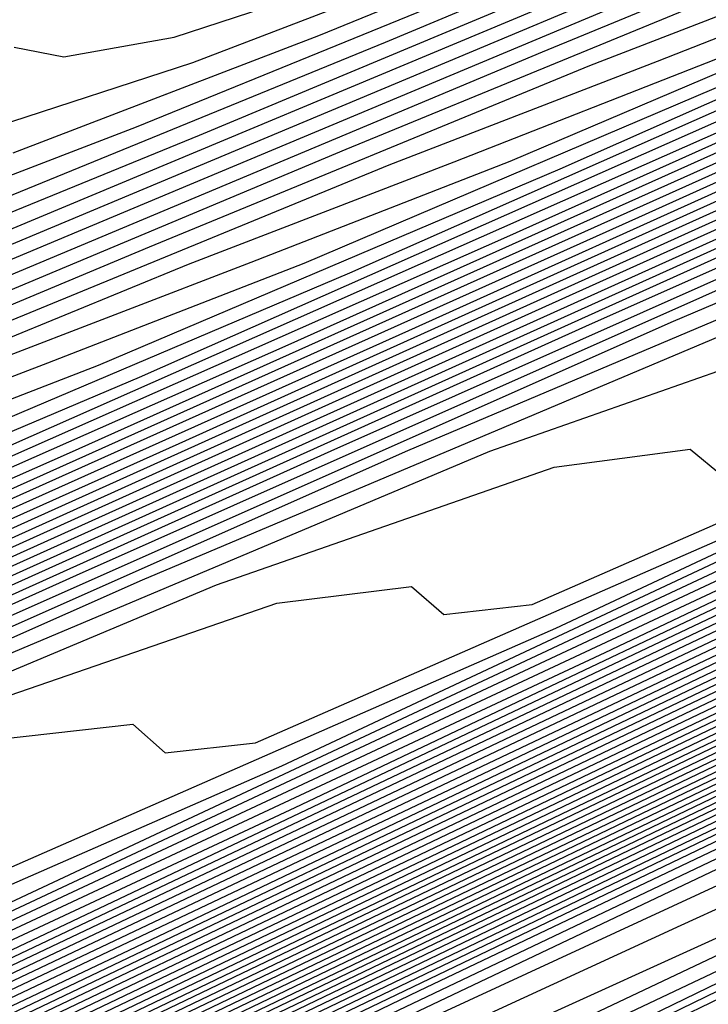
# Model space of a CAD drawing. Extents: x 3249832 to 3255657, y 13789405 to 13793316.
# Tile 229 of 256: x 3254679.24 to 3254681.12, y 13790571.04 to 13790573.72. Entities that reach past the tile are written whole.
import ezdxf

# ---------------------------------------------------------------- set-up
doc = ezdxf.new("R2010")
doc.units = 0
doc.header["$LTSCALE"] = 100
doc.header["$MEASUREMENT"] = 0
for name, color, linetype in [('GRATIO_CON', 10, 'CONTINUOUS'), ('GRATIO_ICON', 7, 'CONTINUOUS'), ('TARGETS_EAST', 7, 'CONTINUOUS')]:
    doc.layers.add(name, color=color, linetype=linetype)

# ---------------------------------------------------------------- blocks, each defined once
blk = doc.blocks.new('Gratio_032316_contours')
at = {"layer": 'GRATIO_CON', "color": 1, "linetype": 'Continuous', "flags": 128}
for points in [[(3254648.7569, 13790555.7589), (3254653.2692, 13790557.9229), (3254658.5498, 13790560.4589), (3254663.7442, 13790562.9405), (3254667.8453, 13790564.8668), (3254670.4012, 13790566.0143), (3254673.1803, 13790567.2689), (3254678.5063, 13790569.7939), (3254687.7729, 13790574.2901), (3254698.6554, 13790579.6094)], [(3254649.8828, 13790556.3169), (3254654.6113, 13790558.5847), (3254660.1448, 13790561.2425), (3254665.5872, 13790563.8443), (3254669.8825, 13790565.8664), (3254672.5301, 13790567.0622), (3254675.2518, 13790568.2932), (3254680.3247, 13790570.6983), (3254689.131, 13790574.9712), (3254699.4729, 13790580.0262)], [(3254651.0087, 13790556.875), (3254655.9534, 13790559.2466), (3254661.7398, 13790562.026), (3254667.4302, 13790564.748), (3254671.9197, 13790566.866), (3254674.6591, 13790568.11), (3254677.3232, 13790569.3176), (3254682.143, 13790571.6027), (3254690.489, 13790575.6522), (3254700.2903, 13790580.443)], [(3254652.1346, 13790557.4331), (3254657.2955, 13790559.9084), (3254663.3348, 13790562.8096), (3254669.2733, 13790565.6518), (3254673.9569, 13790567.8656), (3254676.788, 13790569.1579), (3254679.3946, 13790570.3419), (3254683.9614, 13790572.5071), (3254691.847, 13790576.3333), (3254701.1077, 13790580.8598)], [(3254650.0485, 13790556.4841), (3254654.3864, 13790558.5492), (3254659.9797, 13790561.2321), (3254666.5247, 13790564.3767), (3254672.9593, 13790567.4593), (3254678.0312, 13790569.8647), (3254681.0458, 13790571.2536), (3254683.5375, 13790572.3905), (3254687.5981, 13790574.316), (3254694.5631, 13790577.6954)], [(3254651.0069, 13790556.9616), (3254655.5123, 13790559.1072), (3254661.3217, 13790561.894), (3254668.1197, 13790565.1602), (3254674.8023, 13790568.3631), (3254680.0684, 13790570.8643), (3254683.1747, 13790572.3015), (3254685.6089, 13790573.4148), (3254689.4165, 13790575.2204), (3254695.9211, 13790578.3765), (3254703.5599, 13790582.1103), (3254710.0485, 13790585.2913), (3254713.674, 13790587.0708), (3254715.0098, 13790587.728), (3254715.2012, 13790587.8237), (3254715.5767, 13790588.0145), (3254718.1988, 13790589.3384), (3254725.3135, 13790592.9288), (3254738.0825, 13790599.3724), (3254753.3307, 13790607.0675), (3254766.7985, 13790613.8657), (3254775.2332, 13790618.1281)], [(3254651.9652, 13790557.4392), (3254656.6382, 13790559.6653), (3254662.6638, 13790562.5558), (3254669.7147, 13790565.9438), (3254676.6453, 13790569.2668), (3254682.1055, 13790571.8639), (3254685.3036, 13790573.3493), (3254687.6804, 13790574.4392), (3254691.2349, 13790576.1249), (3254697.2791, 13790579.0576), (3254704.3773, 13790582.5271), (3254710.4067, 13790585.483), (3254713.7756, 13790587.1366), (3254715.0169, 13790587.7472), (3254715.1948, 13790587.8363), (3254715.5637, 13790588.0238), (3254718.1399, 13790589.3246), (3254725.1298, 13790592.8522), (3254737.6771, 13790599.1838), (3254752.6727, 13790606.7516), (3254765.9448, 13790613.4511), (3254774.3039, 13790617.6754)], [(3254652.9236, 13790557.9168), (3254657.7641, 13790560.2233), (3254664.0059, 13790563.2177), (3254671.3097, 13790566.7274), (3254678.4883, 13790570.1706), (3254684.1427, 13790572.8635), (3254687.4325, 13790574.3972), (3254689.7518, 13790575.4635), (3254693.0532, 13790577.0293), (3254698.6371, 13790579.7386), (3254705.1948, 13790582.9439), (3254710.7649, 13790585.6747), (3254713.8772, 13790587.2023), (3254715.024, 13790587.7665), (3254715.1884, 13790587.8489), (3254715.5508, 13790588.0331), (3254718.0809, 13790589.3107), (3254724.9462, 13790592.7755), (3254737.2717, 13790598.9953), (3254752.0148, 13790606.4357), (3254765.0911, 13790613.0365), (3254773.3746, 13790617.2228)], [(3254651.3, 13790557.2133), (3254654.8403, 13790558.872), (3254660.0158, 13790561.3394), (3254666.6901, 13790564.5414), (3254674.4997, 13790568.2945), (3254682.1743, 13790571.9781), (3254688.2171, 13790574.8626), (3254691.6904, 13790576.4929), (3254693.8947, 13790577.5121), (3254696.69, 13790578.8381), (3254701.3532, 13790581.1008), (3254706.8296, 13790583.7776), (3254711.4814, 13790586.0581), (3254714.0805, 13790587.3339), (3254715.0382, 13790587.8051), (3254715.1756, 13790587.8741), (3254715.5248, 13790588.0517), (3254717.9631, 13790589.2831), (3254724.5788, 13790592.6221), (3254736.4608, 13790598.6182), (3254750.699, 13790605.8039), (3254763.3837, 13790612.2073), (3254771.5159, 13790616.3175)], [(3254652.1439, 13790557.6356), (3254655.7986, 13790559.3495), (3254661.1417, 13790561.8975), (3254668.0321, 13790565.2032), (3254676.0946, 13790569.078), (3254684.0173, 13790572.8819), (3254690.2542, 13790575.8622), (3254693.8193, 13790577.5407), (3254695.9661, 13790578.5364), (3254698.5083, 13790579.7426), (3254702.7112, 13790581.7819), (3254707.647, 13790584.1944), (3254711.8396, 13790586.2498), (3254714.1821, 13790587.3996), (3254715.0454, 13790587.8244), (3254715.1692, 13790587.8867), (3254715.5119, 13790588.061), (3254717.9042, 13790589.2693), (3254724.3952, 13790592.5454), (3254736.0554, 13790598.4297), (3254750.0411, 13790605.488), (3254762.53, 13790611.7927), (3254770.5866, 13790615.8649), (3254774.8217, 13790618.021)], [(3254652.9879, 13790558.058), (3254656.757, 13790559.8271), (3254662.2676, 13790562.4555), (3254669.3742, 13790565.8651), (3254677.6896, 13790569.8616), (3254685.8603, 13790573.7856), (3254692.2914, 13790576.8618), (3254695.9482, 13790578.5886)], [(3254651.7584, 13790557.5564), (3254653.8319, 13790558.4804), (3254657.7153, 13790560.3047), (3254663.3935, 13790563.0136), (3254670.7163, 13790566.527), (3254679.2846, 13790570.6451), (3254687.7034, 13790574.6894), (3254694.3286, 13790577.8614)], [(3254652.4935, 13790558.0528), (3254653.3251, 13790558.3415), (3254655.5198, 13790559.3252), (3254659.632, 13790561.2599), (3254665.6453, 13790564.1297), (3254673.4005, 13790567.8507), (3254682.4746, 13790572.2122), (3254691.3894, 13790576.4969), (3254698.4029, 13790579.8606)], [(3254652.9639, 13790558.6646), (3254653.0867, 13790558.5122), (3254653.2547, 13790558.4334), (3254654.1084, 13790558.7341), (3254656.3637, 13790559.7476), (3254660.5904, 13790561.7374), (3254666.7712, 13790564.6877), (3254674.7426, 13790568.5125), (3254684.0695, 13790572.9958), (3254693.2324, 13790577.4007)], [(3254652.3082, 13790558.7882), (3254653.2996, 13790559.0627), (3254653.7222, 13790559.0393), (3254653.8454, 13790558.8897), (3254654.016, 13790558.814), (3254654.8917, 13790559.1266), (3254657.2077, 13790560.1699), (3254661.5487, 13790562.215), (3254667.8971, 13790565.2458), (3254676.0846, 13790569.1744), (3254685.6645, 13790573.7793), (3254695.0754, 13790578.3044)], [(3254653.0352, 13790559.1439), (3254654.05, 13790559.4312), (3254654.4805, 13790559.414), (3254654.6041, 13790559.2671), (3254654.7773, 13790559.1947), (3254655.675, 13790559.5191), (3254658.0517, 13790560.5923), (3254662.5071, 13790562.6926), (3254669.023, 13790565.8038), (3254677.4267, 13790569.8362), (3254687.2595, 13790574.5629), (3254696.9184, 13790579.2082)], [(3254652.6703, 13790559.1274), (3254654.4892, 13790559.8553), (3254655.5508, 13790560.1681), (3254655.9972, 13790560.1635), (3254656.1214, 13790560.022), (3254656.2998, 13790559.956), (3254657.2417, 13790560.3042), (3254659.7396, 13790561.4371), (3254664.4238, 13790563.6478), (3254671.2748, 13790566.9199), (3254680.1109, 13790571.1599), (3254690.4495, 13790576.13), (3254700.6044, 13790581.0157)], [(3254651.1891, 13790558.53), (3254653.3543, 13790559.4624), (3254655.2162, 13790560.211), (3254656.3012, 13790560.5366), (3254656.7555, 13790560.5382), (3254656.8801, 13790560.3994), (3254657.0611, 13790560.3366), (3254658.025, 13790560.6967), (3254660.5836, 13790561.8595), (3254665.3703, 13790564.1197), (3254672.3062, 13790567.4325), (3254681.1343, 13790571.6684), (3254691.3246, 13790576.5671), (3254701.2561, 13790581.3455)], [(3254651.8222, 13790558.8415), (3254654.0383, 13790559.7975), (3254655.9432, 13790560.5667), (3254657.0517, 13790560.905), (3254657.5139, 13790560.9129), (3254657.6388, 13790560.7769), (3254657.8223, 13790560.7173), (3254658.8083, 13790561.0893), (3254661.4275, 13790562.2819), (3254666.3151, 13790564.5907), (3254673.3236, 13790567.9384), (3254682.1101, 13790572.154), (3254692.0922, 13790576.9523), (3254701.7295, 13790581.5891)], [(3254652.4553, 13790559.153), (3254654.7223, 13790560.1326), (3254656.6702, 13790560.9224), (3254657.8021, 13790561.2735), (3254658.2722, 13790561.2876), (3254658.3974, 13790561.1543), (3254658.5836, 13790561.0979), (3254659.5916, 13790561.4818), (3254662.2715, 13790562.7043), (3254667.2599, 13790565.0618), (3254674.341, 13790568.4442), (3254683.086, 13790572.6396), (3254692.8597, 13790577.3375)], [(3254651.9883, 13790558.9968), (3254653.3923, 13790559.619), (3254654.9589, 13790560.3252), (3254656.5106, 13790561.0221), (3254657.887, 13790561.6126), (3254658.9323, 13790561.9989), (3254659.5424, 13790562.1186), (3254659.8188, 13790562.0506), (3254659.9148, 13790561.9092), (3254660.1061, 13790561.8592), (3254661.1583, 13790562.2669), (3254663.9594, 13790563.549), (3254669.1494, 13790566.0039), (3254676.3757, 13790569.4558), (3254685.0376, 13790573.6106), (3254694.3948, 13790578.1075)], [(3254652.5838, 13790559.2912), (3254654.0181, 13790559.9272), (3254655.6188, 13790560.6489), (3254657.2041, 13790561.3611), (3254658.61, 13790561.9653), (3254659.6769, 13790562.3626), (3254660.298, 13790562.4894), (3254660.5778, 13790562.4256), (3254660.6735, 13790562.2866), (3254660.8674, 13790562.2398), (3254661.9416, 13790562.6594), (3254664.8034, 13790563.9714), (3254670.0942, 13790566.4749), (3254677.3931, 13790569.9616), (3254686.0134, 13790574.0961), (3254695.1623, 13790578.4926)], [(3254652.0749, 13790559.1191), (3254653.1793, 13790559.5856), (3254654.644, 13790560.2355), (3254656.2787, 13790560.9726), (3254657.8977, 13790561.7), (3254659.3331, 13790562.3181), (3254660.4215, 13790562.7262), (3254661.0536, 13790562.8602), (3254661.3368, 13790562.8006), (3254661.4322, 13790562.6641), (3254661.6286, 13790562.6205), (3254662.7249, 13790563.052), (3254665.6473, 13790564.3938), (3254671.039, 13790566.946), (3254678.4105, 13790570.4674), (3254686.9892, 13790574.5817), (3254695.9299, 13790578.8778)], [(3254652.6477, 13790559.403), (3254653.7747, 13790559.8801), (3254655.2698, 13790560.5438), (3254656.9386, 13790561.2962), (3254658.5913, 13790562.039), (3254660.0561, 13790562.6708), (3254661.166, 13790563.0899), (3254661.8093, 13790563.231), (3254662.0957, 13790563.1756), (3254662.1908, 13790563.0415), (3254662.3899, 13790563.0011), (3254663.5082, 13790563.4445), (3254666.4913, 13790564.8162), (3254671.9838, 13790567.417), (3254679.4278, 13790570.9732), (3254687.965, 13790575.0672), (3254696.6974, 13790579.2629)], [(3254652.7465, 13790559.6241), (3254653.1242, 13790559.7253), (3254653.7934, 13790559.9708), (3254654.9657, 13790560.4689), (3254656.5215, 13790561.1603), (3254658.2584, 13790561.9436), (3254659.9784, 13790562.7168), (3254661.5022, 13790563.3762), (3254662.6552, 13790563.8172), (3254663.3205, 13790563.9727), (3254663.6137, 13790563.9256), (3254663.7082, 13790563.7964), (3254663.9124, 13790563.7624), (3254665.0749, 13790564.2296), (3254668.1792, 13790565.661), (3254673.8733, 13790568.3591), (3254681.4626, 13790571.9848), (3254689.9166, 13790576.0383), (3254698.2325, 13790580.0332)], [(3254652.9121, 13790559.7876), (3254653.3001, 13790559.8983), (3254653.6845, 13790560.0031), (3254654.3662, 13790560.2547), (3254655.5611, 13790560.7633), (3254657.1474, 13790561.4685), (3254658.9183, 13790562.2672), (3254660.672, 13790563.0558), (3254662.2253, 13790563.7289), (3254663.3997, 13790564.1808), (3254664.0761, 13790564.3435), (3254664.3727, 13790564.3007), (3254664.4669, 13790564.1738), (3254664.6737, 13790564.143), (3254665.8582, 13790564.6221), (3254669.0232, 13790566.0833), (3254674.8181, 13790568.8302), (3254682.4799, 13790572.4906), (3254690.8924, 13790576.5238), (3254699.0001, 13790580.4183)], [(3254652.8332, 13790559.8228), (3254653.4588, 13790560.0583), (3254653.8537, 13790560.1725), (3254654.2448, 13790560.2808), (3254654.939, 13790560.5386), (3254656.1566, 13790561.0578), (3254657.7733, 13790561.7768), (3254659.5782, 13790562.5909), (3254661.3656, 13790563.3947), (3254662.9483, 13790564.0816), (3254664.1443, 13790564.5444), (3254664.8318, 13790564.7143), (3254665.1317, 13790564.6757), (3254665.2256, 13790564.5513), (3254665.4349, 13790564.5237), (3254666.6415, 13790565.0146), (3254669.8671, 13790566.5057), (3254675.7629, 13790569.3012), (3254683.4973, 13790572.9964), (3254691.8683, 13790577.0094), (3254699.7676, 13790580.8035)], [(3254652.5888, 13790559.7695), (3254653.3685, 13790560.0884), (3254654.0056, 13790560.3291), (3254654.4073, 13790560.4467), (3254654.8052, 13790560.5586), (3254655.5118, 13790560.8225), (3254656.7521, 13790561.3522), (3254658.3991, 13790562.0851), (3254660.2381, 13790562.9145), (3254662.0592, 13790563.7337), (3254663.6714, 13790564.4344), (3254664.8888, 13790564.9081), (3254665.5874, 13790565.0851), (3254665.8907, 13790565.0507), (3254665.9842, 13790564.9287), (3254666.1962, 13790564.9043), (3254667.4249, 13790565.4072), (3254670.7111, 13790566.9281), (3254676.7077, 13790569.7723), (3254684.5147, 13790573.5023), (3254692.8441, 13790577.4949)], [(3254652.8549, 13790559.9647), (3254653.6307, 13790560.2883), (3254654.439, 13790560.6196), (3254655.0991, 13790560.8706), (3254655.5146, 13790560.9951), (3254655.9258, 13790561.1141), (3254656.6575, 13790561.3903), (3254657.943, 13790561.941), (3254659.6508, 13790562.7016), (3254661.5579, 13790563.5619), (3254663.4463, 13790564.4116), (3254665.1175, 13790565.1398), (3254666.378, 13790565.6354), (3254667.0986, 13790565.8267), (3254667.4086, 13790565.8007), (3254667.5016, 13790565.6836), (3254667.7187, 13790565.6656), (3254668.9915, 13790566.1922), (3254672.399, 13790567.7729), (3254678.5972, 13790570.7144), (3254686.5494, 13790574.5139), (3254694.7957, 13790578.466)], [(3254652.7524, 13790559.9713), (3254653.3621, 13790560.2183), (3254654.1517, 13790560.5478), (3254654.9743, 13790560.8852), (3254655.6459, 13790561.1413), (3254656.0682, 13790561.2693), (3254656.4861, 13790561.3919), (3254657.2303, 13790561.6742), (3254658.5385, 13790562.2355), (3254660.2767, 13790563.0099), (3254662.2178, 13790563.8855), (3254664.1399, 13790564.7505), (3254665.8406, 13790565.4925), (3254667.1225, 13790565.999), (3254667.8543, 13790566.1976), (3254668.1676, 13790566.1757), (3254668.2603, 13790566.061), (3254668.48, 13790566.0462), (3254669.7748, 13790566.5848), (3254673.243, 13790568.1953), (3254679.542, 13790571.1854), (3254687.5668, 13790575.0197), (3254695.7715, 13790578.9516)], [(3254652.8106, 13790560.0679), (3254653.2489, 13790560.2205), (3254653.8692, 13790560.4719), (3254654.6727, 13790560.8072), (3254655.5096, 13790561.1508), (3254656.1927, 13790561.4121), (3254656.6218, 13790561.5435), (3254657.0464, 13790561.6696), (3254657.8031, 13790561.9582), (3254659.134, 13790562.5299), (3254660.9026, 13790563.3181), (3254662.8778, 13790564.2092), (3254664.8335, 13790565.0895), (3254666.5636, 13790565.8452), (3254667.8671, 13790566.3627), (3254668.6099, 13790566.5684), (3254668.9266, 13790566.5507), (3254669.0189, 13790566.4385), (3254669.2412, 13790566.4269), (3254670.5581, 13790566.9773), (3254674.087, 13790568.6176), (3254680.4868, 13790571.6565), (3254688.5842, 13790575.5255), (3254696.7473, 13790579.4371)], [(3254665.5271, 13790565.4284), (3254667.2867, 13790566.198), (3254668.6116, 13790566.7263), (3254669.3655, 13790566.9392), (3254669.6856, 13790566.9257), (3254669.7776, 13790566.8159), (3254670.0025, 13790566.8075), (3254671.3415, 13790567.3699), (3254674.9309, 13790569.04), (3254681.4316, 13790572.1275), (3254689.6015, 13790576.0313), (3254697.7231, 13790579.9226)], [(3254664.8575, 13790565.1802), (3254666.9142, 13790566.1063), (3254668.7328, 13790566.9034), (3254670.1008, 13790567.4536), (3254670.8768, 13790567.6808), (3254671.2035, 13790567.6758), (3254671.295, 13790567.5708), (3254671.525, 13790567.5688), (3254672.9081, 13790568.1549), (3254676.6188, 13790569.8848), (3254683.3212, 13790573.0696), (3254691.6363, 13790577.0429), (3254699.6748, 13790580.8937)], [(3254665.5174, 13790565.5038), (3254667.6078, 13790566.4453), (3254669.4558, 13790567.2561), (3254670.8453, 13790567.8172), (3254671.6324, 13790568.0516), (3254671.9625, 13790568.0508), (3254672.0537, 13790567.9482), (3254672.2863, 13790567.9495), (3254673.6914, 13790568.5475), (3254677.4628, 13790570.3072), (3254684.2659, 13790573.5407), (3254692.6536, 13790577.5487), (3254700.6506, 13790581.3793)], [(3254666.1773, 13790565.8275), (3254668.3014, 13790566.7842), (3254670.1789, 13790567.6088), (3254671.5899, 13790568.1809), (3254672.388, 13790568.4225), (3254672.7215, 13790568.4258), (3254672.8123, 13790568.3257), (3254673.0475, 13790568.3301), (3254674.4748, 13790568.94), (3254678.3068, 13790570.7296), (3254685.2107, 13790574.0117), (3254693.671, 13790578.0546)], [(3254664.6577, 13790565.1677), (3254666.8372, 13790566.1512), (3254668.9949, 13790567.1232), (3254670.9019, 13790567.9615), (3254672.3344, 13790568.5445), (3254673.1436, 13790568.7933), (3254673.4805, 13790568.8008), (3254673.571, 13790568.7031), (3254673.8088, 13790568.7107), (3254675.2581, 13790569.3325), (3254679.1507, 13790571.152), (3254686.1555, 13790574.4828), (3254694.6884, 13790578.5604)], [(3254665.9094, 13790565.7842), (3254668.157, 13790566.7985), (3254670.3821, 13790567.8011), (3254672.3481, 13790568.667), (3254673.8236, 13790569.2718), (3254674.6549, 13790569.5349), (3254674.9985, 13790569.5508), (3254675.0884, 13790569.458), (3254675.3313, 13790569.472), (3254676.8247, 13790570.1176), (3254680.8387, 13790571.9967), (3254688.0451, 13790575.4249), (3254696.7231, 13790579.572)], [(3254664.4932, 13790565.1797), (3254666.5353, 13790566.0925), (3254668.8169, 13790567.1222), (3254671.0757, 13790568.14), (3254673.0711, 13790569.0197), (3254674.5681, 13790569.6354), (3254675.4105, 13790569.9057), (3254675.7574, 13790569.9258), (3254675.8471, 13790569.8354), (3254676.0926, 13790569.8527), (3254677.608, 13790570.5102), (3254681.6826, 13790572.4191), (3254688.9898, 13790575.8959), (3254697.7405, 13790580.0778)], [(3254665.0887, 13790565.4742), (3254667.1611, 13790566.4007), (3254669.4768, 13790567.4458), (3254671.7692, 13790568.479), (3254673.7942, 13790569.3724), (3254675.3127, 13790569.9991), (3254676.1661, 13790570.2765), (3254676.5164, 13790570.3009), (3254676.6057, 13790570.2129), (3254676.8538, 13790570.2333), (3254678.3914, 13790570.9027), (3254682.5266, 13790572.8415), (3254689.9346, 13790576.367), (3254698.7579, 13790580.5836)], [(3254665.6841, 13790565.7686), (3254667.787, 13790566.709), (3254670.1367, 13790567.7695), (3254672.4628, 13790568.8179), (3254674.5172, 13790569.7251), (3254676.0572, 13790570.3627), (3254676.9217, 13790570.6473), (3254677.2754, 13790570.6759), (3254677.3644, 13790570.5903), (3254677.6151, 13790570.614), (3254679.1747, 13790571.2952), (3254683.3706, 13790573.2639), (3254690.8794, 13790576.838), (3254699.7752, 13790581.0894)], [(3254665.2498, 13790565.649), (3254666.8751, 13790566.3574), (3254669.0387, 13790567.3255), (3254671.4565, 13790568.4168), (3254673.85, 13790569.4958), (3254675.9633, 13790570.4306), (3254677.5464, 13790571.09), (3254678.433, 13790571.389), (3254678.7934, 13790571.4259), (3254678.8818, 13790571.3452), (3254679.133, 13790571.373), (3254680.704, 13790572.0624), (3254684.9324, 13790574.0481), (3254692.4887, 13790577.6457), (3254701.3754, 13790581.893)], [(3254665.8226, 13790565.9329), (3254667.4706, 13790566.6519), (3254669.6646, 13790567.6338), (3254672.1164, 13790568.7405), (3254674.5435, 13790569.8348), (3254676.6864, 13790570.7833), (3254678.2909, 13790571.4537), (3254679.1886, 13790571.7598), (3254679.5524, 13790571.8009), (3254679.6404, 13790571.7226), (3254679.8863, 13790571.7498), (3254681.4239, 13790572.4246), (3254685.5623, 13790574.3682), (3254692.9579, 13790577.8894)], [(3254665.4511, 13790565.8359), (3254666.3954, 13790566.2168), (3254668.066, 13790566.9463), (3254670.2904, 13790567.942), (3254672.7763, 13790569.0641), (3254675.2371, 13790570.1737), (3254677.4094, 13790571.136), (3254679.0355, 13790571.8173), (3254679.9442, 13790572.1306), (3254680.3113, 13790572.1759), (3254680.3991, 13790572.1001), (3254680.6396, 13790572.1267), (3254682.1438, 13790572.7868), (3254686.1924, 13790574.6882), (3254693.4274, 13790578.1329)], [(3254666.0114, 13790566.1137), (3254666.9682, 13790566.5007), (3254668.6615, 13790567.2407), (3254670.9163, 13790568.2503), (3254673.4362, 13790569.3878), (3254675.9307, 13790570.5127), (3254678.1325, 13790571.4887), (3254679.78, 13790572.1809), (3254680.6999, 13790572.5014), (3254681.0703, 13790572.5509), (3254681.1578, 13790572.4775), (3254681.393, 13790572.5035), (3254682.8638, 13790573.149), (3254686.8224, 13790575.0082), (3254693.8968, 13790578.3764)], [(3254666.0345, 13790566.2856), (3254666.5871, 13790566.479), (3254667.132, 13790566.6692), (3254668.1139, 13790567.0685), (3254669.8524, 13790567.8296), (3254672.168, 13790568.8668), (3254674.756, 13790570.0351), (3254677.3179, 13790571.1905), (3254679.5786, 13790572.1942), (3254681.2692, 13790572.9082), (3254682.2111, 13790573.243), (3254682.5883, 13790573.301), (3254682.6752, 13790573.2324), (3254682.8996, 13790573.2572), (3254684.3036, 13790573.8734), (3254688.0825, 13790575.6481), (3254694.8356, 13790578.8633)], [(3254665.6802, 13790566.197), (3254666.5812, 13790566.5564), (3254667.1407, 13790566.7532), (3254667.6923, 13790566.947), (3254668.6867, 13790567.3524), (3254670.4479, 13790568.124), (3254672.7938, 13790569.1751), (3254675.4159, 13790570.3588), (3254678.0114, 13790571.5295), (3254680.3016, 13790572.5469), (3254682.0137, 13790573.2719), (3254682.9667, 13790573.6139), (3254683.3473, 13790573.676), (3254683.4338, 13790573.6098), (3254683.653, 13790573.6341), (3254685.0236, 13790574.2356), (3254688.7126, 13790575.9681), (3254695.3051, 13790579.1068)], [(3254666.2155, 13790566.4626), (3254667.128, 13790566.8271), (3254667.6943, 13790567.0274), (3254668.2526, 13790567.2247), (3254669.2595, 13790567.6363), (3254671.0434, 13790568.4184), (3254673.4197, 13790569.4833), (3254676.0758, 13790570.6824), (3254678.705, 13790571.8684), (3254681.0247, 13790572.8996), (3254682.7583, 13790573.6355), (3254683.7224, 13790573.9847), (3254684.1063, 13790574.051), (3254684.1925, 13790573.9873), (3254684.4063, 13790574.0109), (3254685.7435, 13790574.5978), (3254689.3426, 13790576.2881), (3254695.7745, 13790579.3503)], [(3254665.6132, 13790566.2551), (3254666.7507, 13790566.7282), (3254667.6747, 13790567.0979), (3254668.2479, 13790567.3016), (3254668.8129, 13790567.5025), (3254669.8324, 13790567.9203), (3254671.6388, 13790568.7129), (3254674.0456, 13790569.7916), (3254676.7357, 13790571.0061), (3254679.3986, 13790572.2074), (3254681.7478, 13790573.2523), (3254683.5029, 13790573.9992), (3254684.478, 13790574.3555), (3254684.8652, 13790574.426), (3254684.9512, 13790574.3647), (3254685.1597, 13790574.3878), (3254686.4635, 13790574.9599), (3254689.9727, 13790576.6081), (3254696.2439, 13790579.5938)], [(3254665.5335, 13790566.305), (3254666.6551, 13790566.774), (3254667.8213, 13790567.2594), (3254668.7683, 13790567.6394), (3254669.3552, 13790567.85), (3254669.9336, 13790568.058), (3254670.978, 13790568.4881), (3254672.8298, 13790569.3017), (3254675.2973, 13790570.4081), (3254678.0555, 13790571.6534), (3254680.7857, 13790572.8853), (3254683.1939, 13790573.9578), (3254684.992, 13790574.7264), (3254685.9892, 13790575.0971), (3254686.3832, 13790575.176), (3254686.4686, 13790575.1196), (3254686.6663, 13790575.1415), (3254687.9034, 13790575.6843), (3254691.2328, 13790577.248), (3254697.1828, 13790580.0808)], [(3254666.0406, 13790566.5586), (3254667.1761, 13790567.0334), (3254668.3566, 13790567.5249), (3254669.315, 13790567.9101), (3254669.9088, 13790568.1242), (3254670.4939, 13790568.3357), (3254671.5508, 13790568.772), (3254673.4253, 13790569.5961), (3254675.9231, 13790570.7164), (3254678.7154, 13790571.9771), (3254681.4793, 13790573.2242), (3254683.9169, 13790574.3105), (3254685.7365, 13790575.0901), (3254686.7449, 13790575.4679), (3254687.1422, 13790575.551), (3254687.2272, 13790575.497), (3254687.4197, 13790575.5183), (3254688.6233, 13790576.0465), (3254691.8629, 13790577.568), (3254697.6522, 13790580.3243)], [(3254665.661, 13790566.4507), (3254666.5477, 13790566.8122), (3254667.6971, 13790567.2928), (3254668.8919, 13790567.7905), (3254669.8618, 13790568.1809), (3254670.4624, 13790568.3983), (3254671.0542, 13790568.6135), (3254672.1236, 13790569.0559), (3254674.0207, 13790569.8906), (3254676.549, 13790571.0247), (3254679.3753, 13790572.3008), (3254682.1729, 13790573.5632), (3254684.64, 13790574.6632), (3254686.4811, 13790575.4537), (3254687.5005, 13790575.8387), (3254687.9012, 13790575.9261), (3254687.9859, 13790575.8745), (3254688.173, 13790575.8952), (3254689.3432, 13790576.4087), (3254692.4929, 13790577.888), (3254698.1216, 13790580.5678)], [(3254666.1575, 13790566.6999), (3254667.0549, 13790567.0658), (3254668.218, 13790567.5522), (3254669.4272, 13790568.0561), (3254670.4086, 13790568.4516), (3254671.0161, 13790568.6725), (3254671.6145, 13790568.8913), (3254672.6965, 13790569.3398), (3254674.6162, 13790570.185), (3254677.1748, 13790571.3329), (3254680.0352, 13790572.6244), (3254682.8665, 13790573.9021), (3254685.363, 13790575.0159), (3254687.2257, 13790575.8174), (3254688.2561, 13790576.2096), (3254688.6602, 13790576.3011), (3254688.7446, 13790576.2519), (3254688.9264, 13790576.272), (3254690.0632, 13790576.7709), (3254693.123, 13790578.2079)], [(3254666.0901, 13790566.8438), (3254666.5079, 13790566.9591), (3254667.1505, 13790567.1984), (3254668.0692, 13790567.573), (3254669.26, 13790568.0711), (3254670.4978, 13790568.5873), (3254671.5021, 13790568.9931), (3254672.1233, 13790569.2209), (3254672.7351, 13790569.4468), (3254673.8421, 13790569.9076), (3254675.8071, 13790570.7739), (3254678.4266, 13790571.9494), (3254681.355, 13790573.2717), (3254684.2536, 13790574.58), (3254686.8091, 13790575.7213), (3254688.7148, 13790576.5447), (3254689.7674, 13790576.9512), (3254690.1781, 13790577.0511), (3254690.2619, 13790577.0068), (3254690.433, 13790577.0257), (3254691.5031, 13790577.4953), (3254694.3831, 13790578.8479)], [(3254666.203, 13790567.1381), (3254666.3282, 13790567.0781), (3254666.5749, 13790567.0877), (3254666.9971, 13790567.2052), (3254667.647, 13790567.4476), (3254668.5763, 13790567.8266), (3254669.781, 13790568.3305), (3254671.0331, 13790568.8529), (3254672.0489, 13790569.2639), (3254672.6769, 13790569.4951), (3254673.2954, 13790569.7245), (3254674.4149, 13790570.1915), (3254676.4026, 13790571.0683), (3254679.0524, 13790572.2577), (3254682.0149, 13790573.5954), (3254684.9472, 13790574.919), (3254687.5322, 13790576.0741), (3254689.4593, 13790576.9083), (3254690.523, 13790577.322), (3254690.9371, 13790577.4261), (3254691.0206, 13790577.3842), (3254691.1864, 13790577.4026), (3254692.223, 13790577.8575), (3254695.0131, 13790579.1679)], [(3254674.9877, 13790570.4754), (3254676.9981, 13790571.3627), (3254679.6783, 13790572.566), (3254682.6748, 13790573.9191), (3254685.6408, 13790575.2579), (3254688.2552, 13790576.4268), (3254690.2039, 13790577.2719), (3254691.2786, 13790577.6928), (3254691.6961, 13790577.8011), (3254691.7793, 13790577.7617), (3254691.9397, 13790577.7794), (3254692.9429, 13790578.2197)], [(3254674.4161, 13790570.28), (3254675.5606, 13790570.7593), (3254677.5936, 13790571.6571), (3254680.3041, 13790572.8742), (3254683.3347, 13790574.2427), (3254686.3344, 13790575.5969), (3254688.9783, 13790576.7795), (3254690.9485, 13790577.6356), (3254692.0342, 13790578.0636), (3254692.4551, 13790578.1761), (3254692.538, 13790578.1391), (3254692.693, 13790578.1563)], [(3254674.8914, 13790570.5919), (3254675.5367, 13790570.8355), (3254676.7062, 13790571.3272), (3254678.7845, 13790572.246), (3254681.5558, 13790573.4908), (3254684.6545, 13790574.8901), (3254687.7215, 13790576.2748), (3254690.4244, 13790577.4849), (3254692.4376, 13790578.3629), (3254693.5455, 13790578.8053)], [(3254674.7827, 13790570.6176), (3254675.4451, 13790570.8661), (3254676.097, 13790571.1133), (3254677.279, 13790571.6111), (3254679.38, 13790572.5404), (3254682.1817, 13790573.799), (3254685.3144, 13790575.2137), (3254688.4151, 13790576.6137), (3254691.1475, 13790577.8377), (3254693.1821, 13790578.7265)], [(3254674.2448, 13790570.4464), (3254675.3295, 13790570.8884), (3254675.9987, 13790571.1403), (3254676.6573, 13790571.3911), (3254677.8519, 13790571.895), (3254679.9754, 13790572.8348), (3254682.8076, 13790574.1073), (3254685.9743, 13790575.5374), (3254689.1087, 13790576.9527), (3254691.8705, 13790578.1904), (3254693.9267, 13790579.0902)], [(3254674.7801, 13790570.712), (3254675.8762, 13790571.1591), (3254676.5523, 13790571.4145), (3254677.2176, 13790571.6688), (3254678.4247, 13790572.1789), (3254680.5709, 13790573.1293), (3254683.4334, 13790574.4155), (3254686.6342, 13790575.861), (3254689.8022, 13790577.2916), (3254692.5936, 13790578.5431), (3254694.6713, 13790579.4538)], [(3254674.4697, 13790570.6653), (3254675.8507, 13790571.2432), (3254676.9698, 13790571.7007), (3254677.6596, 13790571.9629), (3254678.3382, 13790572.2243), (3254679.5703, 13790572.7467), (3254681.7618, 13790573.7181), (3254684.6851, 13790575.0321), (3254687.954, 13790576.5084), (3254691.1894, 13790577.9695), (3254694.0397, 13790579.2485)], [(3254674.9907, 13790570.9247), (3254676.386, 13790571.5088), (3254677.5165, 13790571.9714), (3254678.2132, 13790572.2371), (3254678.8986, 13790572.5021), (3254680.1431, 13790573.0306), (3254682.3573, 13790574.0126), (3254685.311, 13790575.3403), (3254688.614, 13790576.832), (3254691.883, 13790578.3085), (3254694.7627, 13790579.6012)], [(3254674.1548, 13790570.6163), (3254675.5117, 13790571.1842), (3254676.9213, 13790571.7744), (3254678.0633, 13790572.2422), (3254678.7668, 13790572.5113), (3254679.4589, 13790572.7798), (3254680.716, 13790573.3145), (3254682.9528, 13790574.307), (3254685.9368, 13790575.6486), (3254689.2739, 13790577.1557), (3254692.5765, 13790578.6474), (3254695.4858, 13790579.954)], [(3254674.662, 13790570.87), (3254676.0327, 13790571.4436), (3254677.4566, 13790572.04), (3254678.6101, 13790572.5129), (3254679.3204, 13790572.7855), (3254680.0192, 13790573.0576), (3254681.2888, 13790573.5984), (3254683.5483, 13790574.6014), (3254686.5627, 13790575.9568), (3254689.9338, 13790577.4794), (3254693.2701, 13790578.9864)], [(3254674.5977, 13790570.9365), (3254675.6763, 13790571.3772), (3254677.0746, 13790571.9624), (3254678.5272, 13790572.5711), (3254679.7036, 13790573.0544), (3254680.4277, 13790573.3339), (3254681.1398, 13790573.6131), (3254682.4344, 13790574.1663), (3254684.7392, 13790575.1903), (3254687.8144, 13790576.5734), (3254691.2536, 13790578.1267), (3254694.6573, 13790579.6642)], [(3254675.0942, 13790571.1857), (3254676.1834, 13790571.6308), (3254677.5956, 13790572.2219), (3254679.0625, 13790572.8367), (3254680.2504, 13790573.3252), (3254680.9813, 13790573.6081), (3254681.7001, 13790573.8909), (3254683.0072, 13790574.4502), (3254685.3347, 13790575.4847), (3254688.4403, 13790576.8816), (3254691.9135, 13790578.4503), (3254695.3508, 13790580.0032)], [(3254674.8241, 13790571.143), (3254675.5907, 13790571.4349), (3254676.6905, 13790571.8844), (3254678.1166, 13790572.4813), (3254679.5977, 13790573.1023), (3254680.7971, 13790573.5959), (3254681.5349, 13790573.8823), (3254682.2604, 13790574.1686), (3254683.5801, 13790574.7341), (3254685.9301, 13790575.7791), (3254689.0661, 13790577.1899), (3254692.5734, 13790578.774), (3254696.0444, 13790580.3421)], [(3254674.8166, 13790571.2343), (3254675.3133, 13790571.3891), (3254676.0872, 13790571.6841), (3254677.1977, 13790572.138), (3254678.6375, 13790572.7407), (3254680.133, 13790573.3679), (3254681.3439, 13790573.8667), (3254682.0886, 13790574.1564), (3254682.8207, 13790574.4464), (3254684.1529, 13790575.018), (3254686.5256, 13790576.0735), (3254689.692, 13790577.4982), (3254693.2333, 13790579.0977)], [(3254674.9825, 13790571.8706), (3254675.1875, 13790571.8777), (3254675.2786, 13790571.845), (3254675.3181, 13790571.7855), (3254675.3693, 13790571.7176), (3254675.5018, 13790571.6813), (3254675.7862, 13790571.7222), (3254676.2917, 13790571.8813), (3254677.0802, 13790572.1826), (3254678.212, 13790572.6452), (3254679.6795, 13790573.2596), (3254681.2036, 13790573.8991), (3254682.4374, 13790574.4082), (3254683.1958, 13790574.7048), (3254683.9414, 13790575.0019), (3254685.2985, 13790575.5858), (3254687.7165, 13790576.6624), (3254690.9437, 13790578.1147), (3254694.5531, 13790579.745)], [(3254674.689, 13790571.9992), (3254675.1085, 13790572.0575), (3254675.4635, 13790572.1084), (3254675.6701, 13790572.1162), (3254675.7617, 13790572.0842), (3254675.8009, 13790572.0255), (3254675.8518, 13790571.9586), (3254675.9846, 13790571.9236), (3254676.271, 13790571.9661), (3254676.7809, 13790572.1274), (3254677.5766, 13790572.4318), (3254678.7191, 13790572.8988), (3254680.2005, 13790573.519), (3254681.7389, 13790574.1647), (3254682.9842, 13790574.6789), (3254683.7494, 13790574.979), (3254684.5017, 13790575.2796), (3254685.8713, 13790575.8697), (3254688.312, 13790576.9568), (3254691.5696, 13790578.4229), (3254695.213, 13790580.0687)], [(3254674.7894, 13790572.2133), (3254675.1632, 13790572.235), (3254675.5864, 13790572.2944), (3254675.9445, 13790572.3462), (3254676.1528, 13790572.3547), (3254676.2448, 13790572.3235), (3254676.2837, 13790572.2656), (3254676.3342, 13790572.1996), (3254676.4674, 13790572.1658), (3254676.7558, 13790572.21), (3254677.27, 13790572.3736), (3254678.0731, 13790572.681), (3254679.2262, 13790573.1524), (3254680.7214, 13790573.7784), (3254682.2742, 13790574.4303), (3254683.5309, 13790574.9497), (3254684.3031, 13790575.2532), (3254685.062, 13790575.5574), (3254686.4442, 13790576.1536), (3254688.9075, 13790577.2512), (3254692.1954, 13790578.7312), (3254695.8729, 13790580.3923)], [(3254675.0202, 13790572.4928), (3254675.2606, 13790572.4479), (3254675.6373, 13790572.4709), (3254676.0642, 13790572.5313), (3254676.4255, 13790572.5839), (3254676.6354, 13790572.5933), (3254676.7278, 13790572.5628), (3254676.7664, 13790572.5057), (3254676.8167, 13790572.4406), (3254676.9503, 13790572.4081), (3254677.2406, 13790572.4539), (3254677.7592, 13790572.6197), (3254678.5696, 13790572.9302), (3254679.7334, 13790573.4061), (3254681.2424, 13790574.0378), (3254682.8095, 13790574.6959), (3254684.0777, 13790575.2204), (3254684.8567, 13790575.5274), (3254685.6223, 13790575.8351), (3254687.017, 13790576.4375), (3254689.503, 13790577.5457), (3254692.8213, 13790579.0395)], [(3254678.7376, 13790573.1119), (3254679.5626, 13790573.4286), (3254680.7477, 13790573.9133), (3254682.2844, 13790574.5567), (3254683.8801, 13790575.227), (3254685.1712, 13790575.7619), (3254685.9639, 13790576.0758), (3254686.7429, 13790576.3907), (3254688.1626, 13790577.0054)], [(3254679.2268, 13790573.358), (3254680.0591, 13790573.6778), (3254681.2548, 13790574.1669), (3254682.8053, 13790574.8161), (3254684.4154, 13790575.4926), (3254685.718, 13790576.0327), (3254686.5176, 13790576.35), (3254687.3032, 13790576.6684)], [(3254679.1799, 13790573.4296), (3254679.716, 13790573.6041), (3254680.5556, 13790573.927), (3254681.7619, 13790574.4205), (3254683.3263, 13790575.0755), (3254684.9507, 13790575.7582), (3254686.2648, 13790576.3034), (3254687.0712, 13790576.6242)], [(3254679.2289, 13790573.6458), (3254679.3644, 13790573.6195), (3254679.6647, 13790573.6735), (3254680.2052, 13790573.8502), (3254681.052, 13790574.1762), (3254682.2691, 13790574.6741), (3254683.8473, 13790575.335), (3254685.486, 13790576.0238), (3254686.8115, 13790576.5742)]]:
    blk.add_lwpolyline(points, dxfattribs=at)
at = {"layer": 'GRATIO_ICON', "color": 7, "linetype": 'Continuous', "flags": 128}
for points in [[(3254651.9272, 13790557.261), (3254656.9549, 13790559.6754), (3254661.9012, 13790562.0368), (3254665.8082, 13790563.8673), (3254668.2723, 13790564.9665), (3254671.1089, 13790566.2446), (3254676.6879, 13790568.8894), (3254686.4149, 13790573.609), (3254697.838, 13790579.1925)], [(3254649.0902, 13790556.0065), (3254653.2605, 13790557.9911), (3254658.6376, 13790560.5703), (3254664.9298, 13790563.5931), (3254671.1163, 13790566.5556), (3254675.994, 13790568.8652), (3254678.9169, 13790570.2058), (3254681.4661, 13790571.3662), (3254685.7798, 13790573.4116), (3254693.205, 13790577.0144)], [(3254650.456, 13790556.7909), (3254653.8819, 13790558.3944), (3254658.8899, 13790560.7814), (3254665.348, 13790563.8795), (3254672.9047, 13790567.5109), (3254680.3313, 13790571.0744), (3254686.1799, 13790573.8631), (3254689.5614, 13790575.445), (3254691.8232, 13790576.4878), (3254694.8716, 13790577.9337), (3254699.9952, 13790580.4197), (3254706.0122, 13790583.3608), (3254711.1231, 13790585.8664), (3254713.9789, 13790587.2681), (3254715.0311, 13790587.7858), (3254715.182, 13790587.8615), (3254715.5378, 13790588.0424), (3254718.022, 13790589.2969), (3254724.7625, 13790592.6988), (3254736.8662, 13790598.8068), (3254751.3569, 13790606.1198), (3254764.2374, 13790612.6219), (3254772.4452, 13790616.7702)], [(3254652.5417, 13790557.949), (3254654.6758, 13790558.9028), (3254658.6737, 13790560.7823), (3254664.5194, 13790563.5716), (3254672.0584, 13790567.1888), (3254680.8796, 13790571.4287), (3254689.5464, 13790575.5932), (3254696.3658, 13790578.861)], [(3254651.9862, 13790558.7923), (3254653.7622, 13790559.4996), (3254654.8004, 13790559.7996), (3254655.2389, 13790559.7887), (3254655.3627, 13790559.6445), (3254655.5385, 13790559.5753), (3254656.4583, 13790559.9117), (3254658.8956, 13790561.0147), (3254663.4654, 13790563.1702), (3254670.1489, 13790566.3619), (3254678.7688, 13790570.4981), (3254688.8545, 13790575.3465), (3254698.7614, 13790580.112)], [(3254651.1186, 13790558.612), (3254653.0884, 13790559.4645), (3254655.4063, 13790560.4676), (3254657.3972, 13790561.2781), (3254658.5525, 13790561.642), (3254659.0305, 13790561.6623), (3254659.1561, 13790561.5317), (3254659.3448, 13790561.4785), (3254660.375, 13790561.8743), (3254663.1154, 13790563.1266), (3254668.2046, 13790565.5328), (3254675.3584, 13790568.95), (3254684.0618, 13790573.1252), (3254693.6273, 13790577.7228)], [(3254652.5639, 13790559.4476), (3254653.2205, 13790559.6869), (3254654.3702, 13790560.1745), (3254655.8957, 13790560.852), (3254657.5985, 13790561.6199), (3254659.2849, 13790562.3779), (3254660.7792, 13790563.0235), (3254661.9106, 13790563.4535), (3254662.5649, 13790563.6019), (3254662.8547, 13790563.5506), (3254662.9495, 13790563.419), (3254663.1511, 13790563.3817), (3254664.2916, 13790563.837), (3254667.3353, 13790565.2386), (3254672.9286, 13790567.8881), (3254680.4452, 13790571.479), (3254688.9408, 13790575.5527), (3254697.465, 13790579.6481)], [(3254652.3478, 13790559.7111), (3254653.1098, 13790560.0289), (3254653.9037, 13790560.354), (3254654.5524, 13790560.5998), (3254654.9609, 13790560.7209), (3254655.3655, 13790560.8363), (3254656.0846, 13790561.1064), (3254657.3476, 13790561.6466), (3254659.025, 13790562.3933), (3254660.898, 13790563.2382), (3254662.7527, 13790564.0726), (3254664.3945, 13790564.7871), (3254665.6334, 13790565.2717), (3254666.343, 13790565.4559), (3254666.6496, 13790565.4257), (3254666.7429, 13790565.3062), (3254666.9574, 13790565.285), (3254668.2082, 13790565.7997), (3254671.5551, 13790567.3505), (3254677.6525, 13790570.2433), (3254685.532, 13790574.0081), (3254693.8199, 13790577.9805)], [(3254666.2206, 13790565.7674), (3254668.0097, 13790566.5507), (3254669.3562, 13790567.0899), (3254670.1211, 13790567.31), (3254670.4446, 13790567.3008), (3254670.5363, 13790567.1934), (3254670.7638, 13790567.1882), (3254672.1248, 13790567.7624), (3254675.7749, 13790569.4624), (3254682.3764, 13790572.5986), (3254690.6189, 13790576.5371), (3254698.699, 13790580.4082)], [(3254665.2836, 13790565.4759), (3254667.4971, 13790566.4748), (3254669.6885, 13790567.4621), (3254671.625, 13790568.3143), (3254673.079, 13790568.9082), (3254673.8992, 13790569.1641), (3254674.2395, 13790569.1758), (3254674.3297, 13790569.0806), (3254674.5701, 13790569.0914), (3254676.0414, 13790569.7251), (3254679.9947, 13790571.5743), (3254687.1003, 13790574.9538), (3254695.7057, 13790579.0662)], [(3254664.677, 13790565.3651), (3254666.2796, 13790566.063), (3254668.4128, 13790567.0173), (3254670.7966, 13790568.0931), (3254673.1564, 13790569.1569), (3254675.2403, 13790570.0779), (3254676.8018, 13790570.7264), (3254677.6774, 13790571.0182), (3254678.0344, 13790571.0509), (3254678.1231, 13790570.9678), (3254678.3764, 13790570.9946), (3254679.958, 13790571.6878), (3254684.2145, 13790573.6863), (3254691.8242, 13790577.3091), (3254700.7926, 13790581.5952)], [(3254666.0334, 13790566.2048), (3254666.5717, 13790566.3915), (3254667.5411, 13790566.7846), (3254669.257, 13790567.5352), (3254671.5421, 13790568.5586), (3254674.0961, 13790569.7115), (3254676.6243, 13790570.8516), (3254678.8555, 13790571.8414), (3254680.5246, 13790572.5446), (3254681.4555, 13790572.8722), (3254681.8293, 13790572.926), (3254681.9165, 13790572.855), (3254682.1463, 13790572.8804), (3254683.5837, 13790573.5112), (3254687.4525, 13790575.3281), (3254694.3662, 13790578.6198)], [(3254666.1341, 13790566.5145), (3254667.286, 13790566.9938), (3254668.2215, 13790567.3686), (3254668.8016, 13790567.5758), (3254669.3733, 13790567.7802), (3254670.4052, 13790568.2042), (3254672.2343, 13790569.0073), (3254674.6714, 13790570.0999), (3254677.3956, 13790571.3298), (3254680.0922, 13790572.5463), (3254682.4708, 13790573.605), (3254684.2474, 13790574.3628), (3254685.2336, 13790574.7263), (3254685.6242, 13790574.801), (3254685.7099, 13790574.7422), (3254685.913, 13790574.7646), (3254687.1834, 13790575.3221), (3254690.6028, 13790576.928), (3254696.7133, 13790579.8373)], [(3254666.0187, 13790566.713), (3254666.654, 13790566.9492), (3254667.562, 13790567.3194), (3254668.739, 13790567.8117), (3254669.9625, 13790568.3217), (3254670.9553, 13790568.7224), (3254671.5697, 13790568.9467), (3254672.1748, 13790569.169), (3254673.2693, 13790569.6237), (3254675.2117, 13790570.4794), (3254677.8007, 13790571.6412), (3254680.6951, 13790572.9481), (3254683.56, 13790574.2411), (3254686.0861, 13790575.3686), (3254687.9702, 13790576.181), (3254689.0117, 13790576.5804), (3254689.4191, 13790576.6761), (3254689.5033, 13790576.6294), (3254689.6797, 13790576.6489), (3254690.7831, 13790577.1331), (3254693.753, 13790578.5279)], [(3254674.9764, 13790570.5578), (3254676.1334, 13790571.0433), (3254678.189, 13790571.9516), (3254680.93, 13790573.1825), (3254683.9946, 13790574.5664), (3254687.0279, 13790575.9358), (3254689.7014, 13790577.1322), (3254691.693, 13790577.9992), (3254692.7899, 13790578.4344)], [(3254673.9488, 13790570.4059), (3254675.3154, 13790570.9776), (3254676.423, 13790571.4299), (3254677.1059, 13790571.6887), (3254677.7779, 13790571.9466), (3254678.9975, 13790572.4628), (3254681.1664, 13790573.4237), (3254684.0593, 13790574.7238), (3254687.2941, 13790576.1847), (3254690.4958, 13790577.6306), (3254693.3166, 13790578.8958)], [(3254674.1013, 13790570.6873), (3254675.1691, 13790571.1236), (3254676.5536, 13790571.703), (3254677.9919, 13790572.3056), (3254679.1568, 13790572.7837), (3254679.8741, 13790573.0597), (3254680.5795, 13790573.3353), (3254681.8616, 13790573.8823), (3254684.1437, 13790574.8958), (3254687.1886, 13790576.2651), (3254690.5937, 13790577.803), (3254693.9637, 13790579.3253)], [(3254675.019, 13790571.439), (3254675.3014, 13790571.4782), (3254675.8025, 13790571.6352), (3254676.5837, 13790571.9333), (3254677.7048, 13790572.3916), (3254679.1585, 13790573.0001), (3254680.6683, 13790573.6335), (3254681.8906, 13790574.1374), (3254682.6422, 13790574.4306), (3254683.381, 13790574.7241), (3254684.7257, 13790575.3019), (3254687.1211, 13790576.368), (3254690.3178, 13790577.8064), (3254693.8932, 13790579.4213)], [(3254679.0661, 13790573.1794), (3254680.2405, 13790573.6597), (3254681.7634, 13790574.2973), (3254683.3448, 13790574.9615), (3254684.6245, 13790575.4912), (3254685.4103, 13790575.8016), (3254686.1826, 13790576.1129), (3254687.5898, 13790576.7214)]]:
    blk.add_lwpolyline(points, dxfattribs=at)

msp = doc.modelspace()

# ---------------------------------------------------------------- block references
at = {"layer": 'TARGETS_EAST'}
msp.add_blockref('Gratio_032316_contours', (0, 0), dxfattribs=at)

doc.saveas('drawing.dxf')
